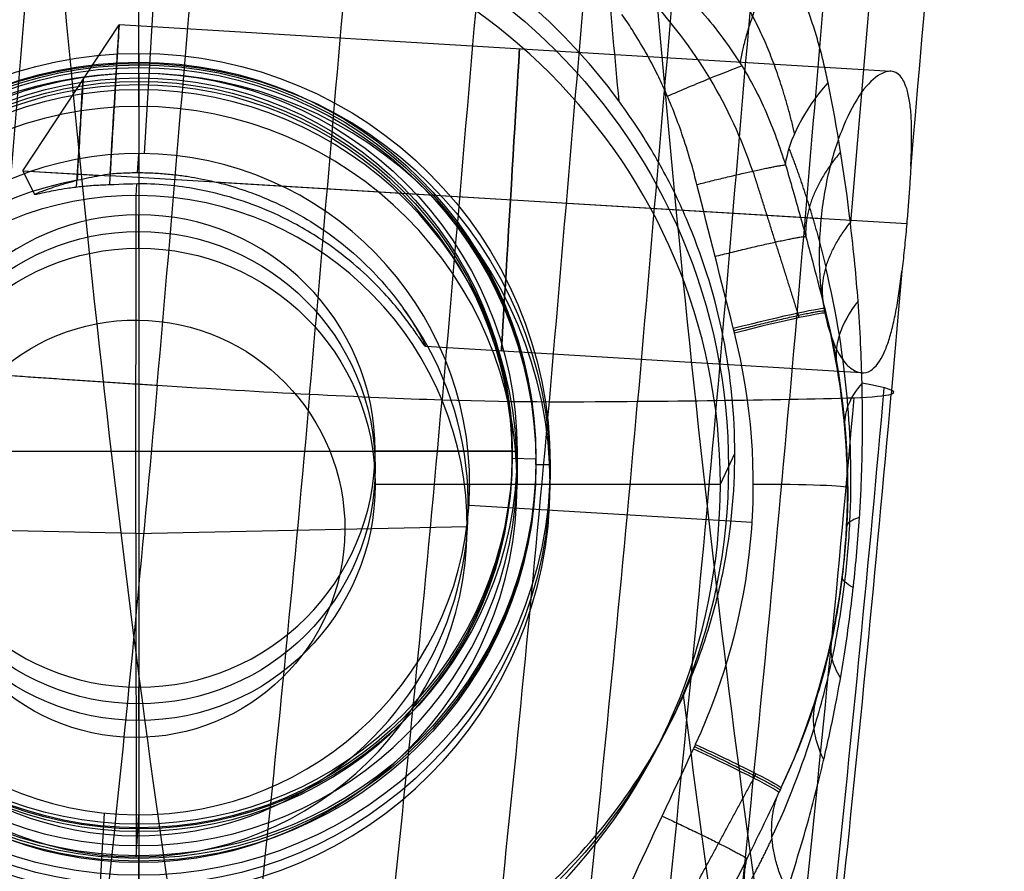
# Model space of a CAD drawing. Header units: millimetres. Extents: x -280 to 280, y -267 to 247.
# Tile 255 of 256: x -163 to -153, y -167 to -158. Entities that reach past the tile are written whole.
import ezdxf

# ---------------------------------------------------------------- set-up
doc = ezdxf.new("R2010")
doc.units = ezdxf.units.MM
doc.layers.add('15_12_2025_Kartell_BO_Chair-SEDUTA-RM', color=7, linetype='Continuous')
doc.layers.add('SEDUTA SCHIENALE', color=7, linetype='Continuous')

msp = doc.modelspace()

# ---------------------------------------------------------------- linework, layer by layer
at = {"layer": '15_12_2025_Kartell_BO_Chair-SEDUTA-RM', "color": 254, "true_color": 0xd4d4d4}
for p, q in [((-161.965, -159.032, 442.883), (-161.965, -156.884, 442.803)), ((-161.965, -158.679, 452.376), (-161.965, -166.674, 452.674)), ((-161.965, -158.679, 452.376), (-161.965, -159.032, 442.883)), ((-165.965, -162.677, 452.525), (-157.965, -162.677, 452.525)), ((-157.965, -162.677, 452.525), (-157.965, -163.029, 443.032)), ((-155.815, -163.029, 443.032), (-155.662, -162.703, 451.817)), ((-157.965, -163.029, 443.032), (-155.815, -163.029, 443.032)), ((-161.965, -166.674, 452.674), (-161.965, -167.027, 443.18)), ((-161.965, -169.175, 443.26), (-161.965, -167.027, 443.18))]:
    msp.add_line(p, q, dxfattribs=at)
at = {"layer": '15_12_2025_Kartell_BO_Chair-SEDUTA-RM', "color": 254, "true_color": 0xd4d4d4, "extrusion": (2.42388e-08, 0.037148, 0.99931)}
for centre, radius in [((161.965, 179.375, 441.6), 6.236), ((161.965, 179.375, 446.169), 4)]:
    msp.add_circle(centre, radius, dxfattribs=at)
at = {"layer": '15_12_2025_Kartell_BO_Chair-SEDUTA-RM', "color": 254, "true_color": 0xd4d4d4, "extrusion": (-2.42388e-08, -0.037148, -0.99931)}
for centre, radius in [((-161.965, 179.375, -436.669), 6.15), ((-161.965, 179.375, -441.419), 4)]:
    msp.add_circle(centre, radius, dxfattribs=at)
at = {"layer": '15_12_2025_Kartell_BO_Chair-SEDUTA-RM', "color": 254, "true_color": 0xd4d4d4, "extrusion": (2.42388e-08, 0.037148, 0.99931)}
for start, end in [(270, 180), (180, 270)]:
    msp.add_arc((161.965, 179.375, 436.669), 4, start, end, dxfattribs=at)
at = {"layer": '15_12_2025_Kartell_BO_Chair-SEDUTA-RM', "color": 254, "true_color": 0xd4d4d4}
for points, knots in [([(-160.01, 99.32, 447.033), (-161.753, 97.562, 447.235), (-165.02, 93.827, 447.617), (-169.318, 87.587, 448.138), (-173.069, 80.73, 448.617), (-177.416, 70.791, 449.215), (-181.758, 56.922, 449.915), (-184.364, 44.392, 450.487), (-185.523, 37.795, 450.79), (-186.683, 31.198, 451.094), (-188.715, 17.34, 451.737), (-190.99, -4.981, 452.795), (-192.58, -28.375, 453.932), (-193.573, -52.382, 455.132), (-194.056, -76.544, 456.38), (-194.03, -100.438, 457.631), (-193.495, -123.646, 458.842), (-192.8, -138.379, 459.592), (-192.367, -145.491, 459.945), (-191.935, -152.602, 460.299), (-190.901, -166.317, 460.962), (-188.362, -181.712, 461.631), (-185.088, -192.694, 462.038), (-181.888, -200.194, 462.272), (-177.82, -206.884, 462.427), (-174.447, -210.758, 462.472), (-172.574, -212.536, 462.479)], [0, 0, 0, 0, 7.739008, 15.478015, 23.217023, 30.95603, 46.434045, 61.91206, 61.91206, 61.91206, 92.86809, 123.82412, 154.78015, 185.73618, 216.69221, 247.64824, 278.60427, 309.560301, 309.560301, 309.560301, 325.038316, 340.516331, 348.255338, 355.994346, 363.733353, 371.472361, 371.472361, 371.472361, 371.472361]), ([(-171.93, -211.936, 455.682), (-173.778, -210.189, 455.675), (-177.105, -206.38, 455.631), (-181.114, -199.795, 455.476), (-184.265, -192.405, 455.242), (-187.488, -181.569, 454.833), (-189.989, -166.348, 454.163), (-192.047, -139.139, 452.834), (-193.447, -101.12, 450.848), (-193.159, -52.635, 448.296), (-190.812, -4.84, 445.927), (-186.577, 31.363, 444.214), (-181.482, 56.32, 443.063), (-177.217, 70.123, 442.358), (-172.937, 80.014, 441.756), (-169.236, 86.838, 441.274), (-164.99, 93.049, 440.751), (-161.759, 96.768, 440.366), (-160.034, 98.519, 440.163)], [0, 0, 0, 0, 11.611888, 23.223776, 34.835665, 46.447553, 69.671329, 92.895106, 139.342658, 185.790211, 232.237764, 278.685317, 301.909093, 325.132869, 336.744757, 348.356646, 359.968534, 371.580422, 371.580422, 371.580422, 371.580422]), ([(-153.298, 91.983, 446.231), (-154.845, 90.405, 446.421), (-157.734, 87.039, 446.776), (-161.513, 81.375, 447.249), (-164.796, 75.111, 447.676), (-168.588, 65.977, 448.206), (-172.373, 53.124, 448.828), (-174.663, 41.379, 449.356), (-175.694, 35.156, 449.645), (-176.725, 28.933, 449.934), (-178.557, 15.787, 450.565), (-180.659, -5.613, 451.647), (-182.156, -28.279, 452.852), (-183.088, -51.793, 454.163), (-183.495, -75.737, 455.563), (-183.413, -99.479, 456.986), (-182.873, -122.383, 458.361), (-182.231, -136.671, 459.201), (-181.844, -143.464, 459.59), (-181.458, -150.257, 459.979), (-180.556, -163.141, 460.696), (-178.356, -177.226, 461.399), (-175.505, -187.124, 461.821), (-172.704, -193.821, 462.06), (-169.122, -199.747, 462.216), (-166.134, -203.157, 462.26), (-164.471, -204.72, 462.266)], [0, 0, 0, 0, 7.739008, 15.478015, 23.217023, 30.95603, 46.434045, 61.91206, 61.91206, 61.91206, 92.86809, 123.82412, 154.78015, 185.73618, 216.69221, 247.64824, 278.60427, 309.560301, 309.560301, 309.560301, 325.038316, 340.516331, 348.255338, 355.994346, 363.733353, 371.472361, 371.472361, 371.472361, 371.472361]), ([(-164.323, -204.624, 455.367), (-165.975, -203.077, 455.361), (-168.943, -199.7, 455.317), (-172.503, -193.829, 455.162), (-175.289, -187.191, 454.924), (-178.128, -177.372, 454.503), (-180.331, -163.382, 453.802), (-182.177, -137.733, 452.37), (-183.579, -100.3, 450.122), (-183.469, -51.946, 447.234), (-181.225, -5.321, 444.701), (-177.311, 29.308, 442.994), (-172.793, 52.804, 441.935), (-169.041, 65.658, 441.311), (-165.274, 74.796, 440.779), (-162.007, 81.064, 440.349), (-158.243, 86.734, 439.874), (-155.363, 90.106, 439.518), (-153.821, 91.688, 439.327)], [0, 0, 0, 0, 11.611888, 23.223776, 34.835665, 46.447553, 69.671329, 92.895106, 139.342658, 185.790211, 232.237764, 278.685317, 301.909093, 325.132869, 336.744757, 348.356646, 359.968534, 371.580422, 371.580422, 371.580422, 371.580422]), ([(-155.961, -196.637, 454.496), (-157.376, -195.328, 454.491), (-159.888, -192.444, 454.445), (-162.838, -187.344, 454.279), (-165.104, -181.497, 454.024), (-167.39, -172.735, 453.575), (-169.204, -160.035, 452.829), (-170.817, -136.037, 451.274), (-172.178, -99.239, 448.718), (-172.234, -51.058, 445.44), (-170.184, -5.711, 442.723), (-166.707, 27.222, 441.039), (-162.855, 49.159, 440.111), (-159.737, 60.992, 439.608), (-156.658, 69.309, 439.196), (-153.977, 74.955, 438.858), (-150.846, 79.992, 438.47), (-148.406, 82.932, 438.162), (-147.085, 84.296, 437.992)], [0, 0, 0, 0, 11.611888, 23.223776, 34.835665, 46.447553, 69.671329, 92.895106, 139.342658, 185.790211, 232.237764, 278.685317, 301.909093, 325.132869, 336.744757, 348.356646, 359.968534, 371.580422, 371.580422, 371.580422, 371.580422]), ([(-146.253, 84.294, 444.906), (-147.57, 82.939, 445.075), (-150.003, 80.016, 445.38), (-153.126, 75.005, 445.766), (-155.801, 69.384, 446.102), (-158.878, 61.101, 446.512), (-162.002, 49.312, 447.013), (-163.943, 38.38, 447.477), (-164.827, 32.546, 447.744), (-165.71, 26.713, 448.01), (-167.304, 14.311, 448.614), (-169.175, -6.124, 449.713), (-170.528, -28.021, 450.987), (-171.365, -51.008, 452.42), (-171.688, -74.712, 453.994), (-171.554, -98.281, 455.612), (-171.022, -120.861, 457.178), (-170.44, -134.685, 458.122), (-170.102, -141.148, 458.554), (-169.764, -147.612, 458.985), (-168.993, -159.639, 459.766), (-167.209, -172.386, 460.516), (-164.937, -181.188, 460.967), (-162.677, -187.065, 461.224), (-159.728, -192.191, 461.391), (-157.214, -195.09, 461.437), (-155.797, -196.406, 461.442)], [0, 0, 0, 0, 7.739008, 15.478015, 23.217023, 30.95603, 46.434045, 61.91206, 61.91206, 61.91206, 92.86809, 123.82412, 154.78015, 185.73618, 216.69221, 247.64824, 278.60427, 309.560301, 309.560301, 309.560301, 325.038316, 340.516331, 348.255338, 355.994346, 363.733353, 371.472361, 371.472361, 371.472361, 371.472361]), ([(-142.844, 80.559, 444.152), (-144.031, 79.336, 444.307), (-146.191, 76.661, 444.578), (-148.901, 71.986, 444.9), (-151.195, 66.68, 445.171), (-153.83, 58.802, 445.501), (-156.576, 47.515, 445.925), (-158.333, 36.969, 446.352), (-159.138, 31.322, 446.605), (-159.943, 25.675, 446.859), (-161.406, 13.632, 447.446), (-163.144, -6.332, 448.549), (-164.41, -27.848, 449.857), (-165.191, -50.569, 451.351), (-165.472, -74.148, 453.015), (-165.319, -97.627, 454.736), (-164.8, -120.051, 456.403), (-164.253, -133.658, 457.404), (-163.941, -139.967, 457.859), (-163.629, -146.275, 458.314), (-162.927, -157.902, 459.131), (-161.396, -170.031, 459.913), (-159.503, -178.334, 460.391), (-157.599, -183.832, 460.665), (-155.06, -188.571, 460.845), (-152.832, -191.202, 460.895), (-151.556, -192.38, 460.9)], [0, 0, 0, 0, 7.739008, 15.478015, 23.217023, 30.95603, 46.434045, 61.91206, 61.91206, 61.91206, 92.86809, 123.82412, 154.78015, 185.73618, 216.69221, 247.64824, 278.60427, 309.560301, 309.560301, 309.560301, 325.038316, 340.516331, 348.255338, 355.994346, 363.733353, 371.472361, 371.472361, 371.472361, 371.472361]), ([(-156.886, -158.975, 451.628), (-156.969, -158.086, 451.564), (-157.495, -152.145, 451.13), (-158.568, -134.252, 449.774), (-159.825, -98.036, 446.881), (-160.005, -50.066, 443.193), (-158.215, -6.008, 440.29), (-155.264, 25.292, 438.647), (-152.137, 45.788, 437.871), (-149.781, 56.692, 437.527), (-147.604, 64.264, 437.286), (-145.733, 69.32, 437.092), (-143.528, 73.704, 436.855), (-141.697, 76.13, 436.631), (-140.655, 77.206, 436.493)], [65.493308, 65.493308, 65.493308, 65.493308, 69.671329, 92.895106, 139.342658, 185.790211, 232.237764, 278.685317, 301.909093, 325.132869, 336.744757, 348.356646, 359.968534, 371.580422, 371.580422, 371.580422, 371.580422]), ([(-139.663, 77.064, 443.403), (-140.697, 75.998, 443.54), (-142.514, 73.592, 443.762), (-144.698, 69.238, 443.996), (-146.552, 64.215, 444.187), (-148.711, 56.689, 444.425), (-151.058, 45.853, 444.767), (-152.628, 35.663, 445.154), (-153.352, 30.188, 445.393), (-154.075, 24.714, 445.632), (-155.401, 13.008, 446.201), (-156.997, -6.506, 447.306), (-158.169, -27.653, 448.645), (-158.891, -50.112, 450.2), (-159.132, -73.565, 451.953), (-158.967, -96.957, 453.778), (-158.468, -119.236, 455.549), (-157.962, -132.646, 456.609), (-157.678, -138.814, 457.089), (-157.393, -144.983, 457.568), (-156.762, -156.248, 458.425), (-155.505, -167.829, 459.248), (-154.031, -175.704, 459.761), (-152.55, -180.872, 460.062), (-150.55, -185.258, 460.268), (-148.687, -187.609, 460.326), (-147.576, -188.629, 460.331)], [0, 0, 0, 0, 7.739008, 15.478015, 23.217023, 30.95603, 46.434045, 61.91206, 61.91206, 61.91206, 92.86809, 123.82412, 154.78015, 185.73618, 216.69221, 247.64824, 278.60427, 309.560301, 309.560301, 309.560301, 325.038316, 340.516331, 348.255338, 355.994346, 363.733353, 371.472361, 371.472361, 371.472361, 371.472361]), ([(-144.441, -185.817, 452.832), (-145.338, -185.002, 452.828), (-146.645, -182.935, 452.748), (-147.962, -178.836, 452.497), (-148.986, -173.933, 452.159), (-150.068, -166.406, 451.604), (-151.093, -155.29, 450.737), (-152.296, -133.39, 448.945), (-153.474, -97.412, 445.878), (-153.692, -49.561, 441.986), (-152.046, -6.119, 438.996), (-149.383, 24.443, 437.379), (-146.633, 44.331, 436.683), (-144.675, 54.873, 436.425), (-142.976, 62.184, 436.281), (-141.59, 67.027, 436.181), (-140.049, 71.151, 436.064), (-138.735, 73.288, 435.924), (-137.895, 74.156, 435.812)], [0, 0, 0, 0, 11.611888, 23.223776, 34.835665, 46.447553, 69.671329, 92.895106, 139.342658, 185.790211, 232.237764, 278.685317, 301.909093, 325.132869, 336.744757, 348.356646, 359.968534, 371.580422, 371.580422, 371.580422, 371.580422]), ([(-144.391, -152.89, 456.877), (-146.418, -153.293, 457.125), (-150.506, -154.185, 457.63), (-156.674, -155.724, 458.381), (-162.812, -157.407, 459.095), (-170.87, -159.767, 459.952), (-180.542, -162.792, 460.768), (-187.478, -164.994, 460.978), (-190.652, -165.967, 460.93), (-193.826, -166.94, 460.881), (-199.586, -168.628, 460.477), (-206.786, -170.553, 459.189), (-212.867, -172.038, 457.46), (-217.143, -173.015, 455.61), (-218.927, -173.416, 453.962), (-219.347, -173.503, 452.424), (-219.484, -173.526, 451.276), (-219.53, -173.532, 450.637), (-219.538, -173.534, 450.501)], [0, 0, 0, 0, 5.244211, 10.488423, 15.732634, 20.976846, 31.465269, 41.953692, 41.953692, 41.953692, 47.197903, 52.442115, 57.686326, 62.930538, 68.174749, 73.41896, 78.663172, 80.068493, 80.068493, 80.068493, 80.068493]), ([(-168.288, -162.661, 452.939), (-168.288, -162.244, 452.91), (-168.246, -161.834, 452.877), (-168.126, -161.23, 452.824), (-168.075, -161.03, 452.806), (-167.955, -160.635, 452.768), (-167.884, -160.438, 452.748), (-167.646, -159.867, 452.687), (-167.451, -159.506, 452.644), (-166.993, -158.823, 452.555), (-166.726, -158.5, 452.508), (-166.144, -157.922, 452.415), (-165.826, -157.663, 452.367), (-165.309, -157.32, 452.295), (-165.131, -157.214, 452.271), (-164.767, -157.022, 452.223), (-164.396, -156.848, 452.176), (-164.009, -156.711, 452.13), (-163.615, -156.593, 452.084), (-163.413, -156.543, 452.061), (-162.803, -156.424, 451.995), (-162.395, -156.385, 451.953), (-161.573, -156.387, 451.875), (-161.156, -156.428, 451.838), (-160.347, -156.591, 451.773), (-159.954, -156.71, 451.744), (-159.381, -156.948, 451.707), (-159.191, -157.037, 451.696), (-158.825, -157.233, 451.676), (-158.648, -157.34, 451.667), (-158.134, -157.683, 451.645), (-157.814, -157.944, 451.635), (-157.223, -158.534, 451.625), (-156.96, -158.855, 451.626), (-156.616, -159.368, 451.634), (-156.509, -159.545, 451.638), (-156.313, -159.91, 451.649), (-156.223, -160.1, 451.656), (-155.985, -160.675, 451.681), (-155.865, -161.069, 451.702), (-155.703, -161.878, 451.753), (-155.662, -162.296, 451.783), (-155.662, -163.12, 451.851), (-155.702, -163.528, 451.888), (-155.823, -164.137, 451.95), (-155.874, -164.339, 451.971), (-155.994, -164.734, 452.014), (-156.063, -164.927, 452.037), (-156.299, -165.494, 452.105), (-156.494, -165.859, 452.152), (-156.956, -166.546, 452.249), (-157.216, -166.862, 452.298), (-157.797, -167.441, 452.396), (-158.121, -167.705, 452.446), (-158.806, -168.16, 452.542), (-159.167, -168.353, 452.589), (-159.738, -168.588, 452.657), (-159.935, -168.658, 452.679), (-160.331, -168.777, 452.723), (-160.531, -168.827, 452.743), (-161.135, -168.946, 452.804), (-161.544, -168.986, 452.842), (-162.375, -168.985, 452.911), (-162.787, -168.944, 452.943), (-163.392, -168.824, 452.984), (-163.592, -168.774, 452.996), (-163.988, -168.654, 453.02), (-164.185, -168.583, 453.031), (-164.761, -168.345, 453.061), (-165.124, -168.151, 453.076), (-165.812, -167.693, 453.098), (-166.138, -167.427, 453.105), (-166.723, -166.843, 453.11), (-166.985, -166.525, 453.108), (-167.332, -166.008, 453.099), (-167.441, -165.828, 453.095), (-167.637, -165.462, 453.085), (-167.725, -165.276, 453.079), (-167.962, -164.705, 453.057), (-168.084, -164.309, 453.039), (-168.247, -163.491, 452.995), (-168.288, -163.078, 452.969), (-168.288, -162.661, 452.939)], [0, 0, 0, 0, 1.244169, 1.244169, 1.866253, 1.866253, 2.488337, 2.488337, 3.732506, 3.732506, 4.976674, 4.976674, 6.220843, 6.220843, 6.842927, 6.842927, 7.465012, 8.087096, 8.087096, 8.70918, 8.70918, 9.953349, 9.953349, 11.197518, 11.197518, 12.441686, 12.441686, 13.06377, 13.06377, 13.685855, 13.685855, 14.930023, 14.930023, 16.174192, 16.174192, 16.796276, 16.796276, 17.418361, 17.418361, 18.662529, 18.662529, 19.906698, 19.906698, 21.150866, 21.150866, 21.772951, 21.772951, 22.395035, 22.395035, 23.639204, 23.639204, 24.883372, 24.883372, 26.127541, 26.127541, 27.37171, 27.37171, 27.993794, 27.993794, 28.615878, 28.615878, 29.860047, 29.860047, 31.104215, 31.104215, 31.7263, 31.7263, 32.348384, 32.348384, 33.592553, 33.592553, 34.836721, 34.836721, 36.08089, 36.08089, 36.702974, 36.702974, 37.325058, 37.325058, 38.569227, 38.569227, 39.813396, 39.813396, 39.813396, 39.813396]), ([(-147.913, -189.052, 453.373), (-149.026, -188.034, 453.368), (-150.896, -185.689, 453.311), (-152.911, -181.318, 453.106), (-154.412, -176.168, 452.807), (-155.448, -170.762, 452.456), (-155.989, -166.961, 452.195), (-156.203, -165.259, 452.076)], [0, 0, 0, 0, 11.611888, 23.223776, 34.835665, 46.447553, 55.206899, 55.206899, 55.206899, 55.206899]), ([(-143.54, -165.953, 458.001), (-145.453, -166.445, 458.223), (-149.303, -167.579, 458.679), (-155.101, -169.638, 459.368), (-160.878, -171.962, 460.03), (-168.492, -175.289, 460.832), (-177.735, -179.646, 461.601), (-184.399, -182.894, 461.784), (-187.44, -184.346, 461.722), (-190.481, -185.798, 461.66), (-195.98, -188.36, 461.229), (-202.806, -191.384, 459.903), (-208.536, -193.801, 458.137), (-212.548, -195.434, 456.26), (-214.22, -196.107, 454.6), (-214.61, -196.252, 453.061), (-214.737, -196.293, 451.912), (-214.777, -196.304, 451.273), (-214.785, -196.305, 451.138)], [0, 0, 0, 0, 5.244211, 10.488423, 15.732634, 20.976846, 31.465269, 41.953692, 41.953692, 41.953692, 47.197903, 52.442115, 57.686326, 62.930538, 68.174749, 73.41896, 78.663172, 80.066396, 80.066396, 80.066396, 80.066396]), ([(-213.801, -195.904, 450.069), (-212.191, -195.264, 450.144), (-210.351, -194.533, 450.356), (-207.228, -193.288, 451.334), (-205.326, -192.531, 451.93), (-200.57, -190.634, 453.69), (-190.043, -185.881, 455.189), (-177.55, -179.787, 454.695), (-168.635, -175.605, 453.892), (-161.194, -172.381, 453.08), (-155.51, -170.122, 452.417), (-149.775, -168.115, 451.73), (-145.952, -167.011, 451.277), (-144.049, -166.533, 451.056)], [2.815836, 2.815836, 2.815836, 2.815836, 15.723682, 15.723682, 15.723682, 31.447364, 47.171046, 55.032887, 62.894728, 66.825649, 70.756569, 74.68749, 78.61841, 78.61841, 78.61841, 78.61841])]:
    msp.add_open_spline(points, degree=3, knots=knots, dxfattribs=at)
at = {"layer": 'SEDUTA SCHIENALE', "color": 132, "true_color": 0x00c0c0}
for p, q in [((-161.906, -159.532, 442.902), (-161.671, -155.636, 442.757)), ((-163.192, -159.712, 435.907), (-162.173, -158.17, 435.907)), ((-154.013, -158.661, 435.907), (-162.173, -158.17, 435.907)), ((-161.965, -158.682, 442.87), (-161.965, -158.471, 448.566)), ((-161.965, -158.471, 448.566), (-161.965, -158.621, 448.572)), ((-161.965, -158.804, 450.38), (-161.965, -158.563, 450.12)), ((-161.965, -158.621, 448.572), (-161.965, -158.563, 450.12)), ((-161.965, -158.682, 442.87), (-161.965, -160.531, 442.939)), ((-161.965, -158.729, 452.378), (-161.965, -160.178, 452.432)), ((-161.965, -158.804, 450.38), (-161.965, -158.729, 452.378)), ((-161.977, -159.732, 437.506), (-161.965, -159.532, 442.902)), ((-163.192, -159.712, 435.907), (-162.372, -159.761, 437.329)), ((-163.192, -159.712, 435.907), (-163.066, -159.964, 435.907)), ((-163.192, -159.712, 435.907), (-162.269, -159.767, 434.307)), ((-154.751, -160.22, 434.307), (-162.269, -159.767, 434.307)), ((-161.992, -159.976, 430.91), (-161.984, -159.85, 434.308)), ((-153.844, -160.274, 437.507), (-161.13, -159.836, 437.507)), ((-161.996, -163.549, 429.02), (-161.992, -159.976, 430.91)), ((-161.965, -160.531, 442.939), (-161.965, -160.178, 452.432)), ((-154.321, -161.849, 435.907), (-158.933, -161.571, 435.907)), ((-159.465, -163.029, 443.032), (-159.465, -162.677, 452.525)), ((-158.015, -162.677, 452.525), (-159.465, -162.677, 452.525)), ((-158.015, -162.751, 450.526), (-158.015, -162.677, 452.525)), ((-158.015, -162.751, 450.526), (-157.765, -162.76, 450.276)), ((-157.765, -162.818, 448.728), (-157.765, -162.76, 450.276)), ((-157.765, -162.818, 448.728), (-157.615, -162.818, 448.728)), ((-157.615, -163.029, 443.032), (-157.615, -162.818, 448.728)), ((-159.465, -163.029, 443.032), (-157.615, -163.029, 443.032)), ((-158.492, -163.474, 431.032), (-158.465, -163.03, 443.024)), ((-154.47, -163.116, 440.703), (-154.467, -163.067, 442.015)), ((-158.472, -163.25, 443.032), (-155.477, -163.43, 443.032)), ((-161.996, -163.549, 429.02), (-165.492, -163.473, 431.048)), ((-161.996, -163.549, 429.02), (-158.492, -163.474, 431.032)), ((-161.996, -163.549, 429.02), (-161.992, -166.971, 431.169)), ((-161.965, -165.528, 443.124), (-161.965, -165.175, 452.618)), ((-161.965, -165.175, 452.618), (-161.965, -166.624, 452.672)), ((-161.965, -165.528, 443.124), (-161.965, -167.376, 443.193)), ((-162.561, -170.414, 443.306), (-162.326, -166.508, 443.161)), ((-161.992, -166.971, 431.169), (-161.965, -166.527, 443.161)), ((-161.965, -166.698, 450.673), (-161.965, -166.624, 452.672)), ((-161.965, -166.698, 450.673), (-161.965, -166.957, 450.433)), ((-161.965, -167.015, 448.884), (-161.965, -166.957, 450.433)), ((-161.965, -167.015, 448.884), (-161.965, -167.165, 448.889))]:
    msp.add_line(p, q, dxfattribs=at)
at = {"layer": 'SEDUTA SCHIENALE', "color": 132, "true_color": 0x00c0c0, "extrusion": (-0.998193, 0.060088, 0)}
msp.add_circle((169.229, 435.907, 148.134), 1.6, dxfattribs=at)
at = {"layer": 'SEDUTA SCHIENALE', "color": 132, "true_color": 0x00c0c0, "extrusion": (2.42388e-08, 0.037148, 0.99931)}
for centre, radius in [((161.965, 179.375, 443.919), 4.2), ((161.965, 179.375, 439.519), 4.35), ((161.965, 179.375, 443.144), 4.2), ((161.965, 179.375, 442.369), 4.2), ((161.965, 179.375, 446.169), 3.95), ((161.965, 179.375, 445.169), 3.95), ((161.965, 179.375, 441.419), 2.5), ((161.965, 179.375, 436.669), 2.5)]:
    msp.add_circle(centre, radius, dxfattribs=at)
at = {"layer": 'SEDUTA SCHIENALE', "color": 132, "true_color": 0x00c0c0, "extrusion": (-2.42388e-08, -0.037148, -0.99931)}
for centre, radius in [((-161.965, 179.375, -436.669), 4.35), ((-161.965, 179.375, -446.169), 2.5)]:
    msp.add_circle(centre, radius, dxfattribs=at)
at = {"layer": 'SEDUTA SCHIENALE', "color": 132, "true_color": 0x00c0c0, "extrusion": (-0.002229, -0.037023, -0.999312)}
for centre in [(-151.876, 188.78, -436.33), (-151.876, 188.78, -424.33)]:
    msp.add_circle(centre, 3.5, dxfattribs=at)
at = {"layer": 'SEDUTA SCHIENALE', "color": 132, "true_color": 0x00c0c0, "extrusion": (0.002229, 0.037023, 0.999312)}
msp.add_circle((151.876, 188.78, 423.584), 2.209, dxfattribs=at)
at = {"layer": 'SEDUTA SCHIENALE', "color": 132, "true_color": 0x00c0c0, "extrusion": (-0.998193, 0.060088, -9.30611e-14)}
msp.add_arc((169.229, 435.907, 152.376), 1.6, 180, 273.4112, dxfattribs=at)
at = {"layer": 'SEDUTA SCHIENALE', "color": 132, "true_color": 0x00c0c0, "extrusion": (-0.998193, 0.060088, -9.66299e-14)}
msp.add_arc((169.229, 435.907, 152.376), 1.6, 90.84, 180, dxfattribs=at)
at = {"layer": 'SEDUTA SCHIENALE', "color": 132, "true_color": 0x00c0c0, "extrusion": (-2.42388e-08, -0.037148, -0.99931)}
for start, end in [(180, 360), (360, 180)]:
    msp.add_arc((-161.965, 179.375, -442.369), 4.35, start, end, dxfattribs=at)
at = {"layer": 'SEDUTA SCHIENALE', "color": 132, "true_color": 0x00c0c0, "extrusion": (0.998193, -0.060088, 0)}
for start, end in [(261.9636, 0), (0, 93.7889)]:
    msp.add_arc((-169.229, 435.907, -152.721), 1.003, start, end, dxfattribs=at)
at = {"layer": 'SEDUTA SCHIENALE', "color": 132, "true_color": 0x00c0c0, "extrusion": (2.42388e-08, 0.037148, 0.99931)}
for start, end in [(180, 360), (360, 180)]:
    msp.add_arc((161.965, 179.375, 444.169), 3.95, start, end, dxfattribs=at)
at = {"layer": 'SEDUTA SCHIENALE', "color": 132, "true_color": 0x00c0c0, "extrusion": (0.334284, -0.805388, -0.489494)}
msp.add_arc((-201.591, 429.44, -139.702), 3, 195.9078, 224.5446, dxfattribs=at)
at = {"layer": 'SEDUTA SCHIENALE', "color": 132, "true_color": 0x00c0c0, "extrusion": (0.002229, 0.037023, 0.999312)}
for centre, radius, start, end in [((151.876, 188.78, 430.33), 3.5, 283.9529, 93.4425), ((151.876, 188.78, 430.33), 3.5, 93.4425, 220.0509), ((151.876, 188.78, 436.33), 6.5, 158.3939, 197.7077), ((151.876, 188.78, 436.33), 6.5, 158.3939, 197.7077), ((151.876, 188.78, 434.651), 7.5, 164.7026, 191.4133)]:
    msp.add_arc(centre, radius, start, end, dxfattribs=at)
at = {"layer": 'SEDUTA SCHIENALE', "color": 132, "true_color": 0x00c0c0, "extrusion": (-0.246421, 0.968519, -0.035333)}
msp.add_arc((190.675, 437.51, -133.587), 1, 90.6468, 180.1863, dxfattribs=at)
at = {"layer": 'SEDUTA SCHIENALE', "color": 132, "true_color": 0x00c0c0, "extrusion": (0.246411, -0.968521, 0.035333)}
msp.add_arc((-190.674, 437.51, 133.641), 1, 359.3532, 89.3532, dxfattribs=at)
at = {"layer": 'SEDUTA SCHIENALE', "color": 132, "true_color": 0x00c0c0, "extrusion": (-0.002229, -0.037023, -0.999312)}
msp.add_arc((-151.876, 188.78, -435.33), 7.5, 342.2923, 21.6061, dxfattribs=at)
at = {"layer": 'SEDUTA SCHIENALE', "color": 132, "true_color": 0x00c0c0, "extrusion": (-1.84179e-17, -0.999314, 0.037024)}
msp.add_arc((-155.467, 435.677, 179.32), 1, 359.8723, 89.8723, dxfattribs=at)
at = {"layer": 'SEDUTA SCHIENALE', "color": 132, "true_color": 0x00c0c0, "extrusion": (0.423403, 0.905285, -0.034484)}
msp.add_arc((71.13, 434.398, -231.494), 1, 89.217, 178.7563, dxfattribs=at)
at = {"layer": 'SEDUTA SCHIENALE', "color": 132, "true_color": 0x00c0c0, "extrusion": (0.423385, 0.905293, -0.034484)}
msp.add_arc((71.135, 434.398, -231.441), 1, 89.217, 179.217, dxfattribs=at)
at = {"layer": 'SEDUTA SCHIENALE', "color": 132, "true_color": 0x00c0c0}
for points, degree in [([(-162.516, -150.807, 424.617), (-162.923, -154.61, 424.781), (-163.18, -158.271, 424.919), (-163.499, -161.865, 425.054)], 3), ([(-161.77, -161.981, 425.239), (-161.45, -158.374, 425.104), (-161.192, -154.708, 424.966), (-160.684, -150.975, 424.791)], 3), ([(-160.158, -162.075, 425.81), (-159.837, -158.456, 425.674), (-159.579, -154.784, 425.536), (-159.039, -151.138, 425.358)], 3), ([(-157.651, -151.267, 426.428), (-158.178, -154.828, 426.604), (-158.436, -158.505, 426.742), (-158.758, -162.135, 426.878)], 3), ([(-153.512, -151.232, 440.154), (-153.927, -154.063, 440.284), (-154.176, -157.151, 440.404), (-154.44, -160.26, 440.521)], 3), ([(-156.534, -151.339, 428.046), (-157.046, -154.836, 428.219), (-157.305, -158.517, 428.357), (-157.627, -162.155, 428.493)], 3), ([(-155.607, -151.381, 429.927), (-156.109, -154.822, 430.092), (-156.368, -158.506, 430.23), (-156.69, -162.151, 430.367)], 3), ([(-154.78, -151.42, 431.774), (-155.274, -154.804, 431.921), (-155.532, -158.491, 432.059), (-155.855, -162.142, 432.196)], 3), ([(-154.017, -151.45, 433.562), (-154.503, -154.784, 433.694), (-154.762, -158.473, 433.832), (-155.085, -162.13, 433.97)], 3), ([(-152.95, -151.427, 437.062), (-153.321, -153.995, 437.168), (-153.56, -156.808, 437.276), (-153.801, -159.662, 437.384)], 3), ([(-152.95, -151.427, 437.062), (-153.321, -153.995, 437.168), (-153.56, -156.808, 437.276), (-153.801, -159.662, 437.384)], 3), ([(-154.44, -160.26, 440.521), (-154.499, -159.754, 440.692), (-154.578, -159.264, 440.861), (-154.676, -158.783, 441.022)], 3), ([(-155.678, -161.379, 442.956), (-155.807, -160.872, 442.938), (-155.935, -160.364, 442.919), (-156.063, -159.857, 442.901)], 3), ([(-154.466, -162.199, 440.509), (-154.508, -161.685, 440.72), (-154.588, -161.205, 440.974), (-154.7, -160.738, 441.223)], 3), ([(-153.895, -160.774, 437.426), (-153.932, -161.208, 437.442), (-153.97, -161.642, 437.458), (-154.008, -162.075, 437.475)], 3), ([(-153.895, -160.774, 437.426), (-153.932, -161.208, 437.442), (-153.97, -161.642, 437.458), (-154.008, -162.075, 437.475)], 3), ([(-154.499, -162.435, 441.045), (-154.536, -162.011, 441.307), (-154.603, -161.612, 441.624), (-154.698, -161.22, 441.948)], 3), ([(-155.665, -161.429, 442.958), (-155.678, -161.379, 442.956)], 1), ([(-161.77, -161.981, 425.239), (-162.089, -165.589, 425.375), (-162.471, -169.136, 425.508), (-162.848, -172.248, 425.349)], 3), ([(-161.77, -161.981, 425.239), (-160.644, -162.053, 425.484), (-159.6, -162.109, 425.97), (-158.758, -162.135, 426.878)], 3), ([(-154.085, -162.007, 439.147), (-154.409, -165.671, 439.284), (-154.798, -169.307, 439.421), (-155.225, -172.758, 439.548)], 3), ([(-154.008, -162.075, 437.475), (-153.92, -162.048, 438.369), (-154.046, -162.006, 439.247), (-154.317, -161.959, 439.987)], 3), ([(-160.158, -162.075, 425.81), (-160.478, -165.694, 425.946), (-160.861, -169.26, 426.08), (-161.252, -172.469, 425.92)], 3), ([(-155.153, -172.904, 437.864), (-154.721, -169.376, 437.749), (-154.332, -165.74, 437.612), (-154.008, -162.075, 437.475)], 3), ([(-155.085, -162.13, 433.97), (-154.589, -162.121, 435.146), (-154.122, -162.111, 436.324), (-154.008, -162.075, 437.475)], 3), ([(-154.005, -162.042, 437.473), (-154.006, -162.053, 437.474), (-154.007, -162.064, 437.474), (-154.008, -162.075, 437.475)], 3), ([(-159.865, -172.671, 426.993), (-159.464, -169.346, 427.149), (-159.079, -165.764, 427.014), (-158.758, -162.135, 426.878)], 3), ([(-158.758, -162.135, 426.878), (-157.915, -162.161, 427.786), (-157.273, -162.157, 429.115), (-156.69, -162.151, 430.367)], 3), ([(-157.627, -162.155, 428.493), (-157.949, -165.793, 428.63), (-158.334, -169.388, 428.765), (-158.734, -172.813, 428.626)], 3), ([(-157.792, -172.905, 430.537), (-157.399, -169.402, 430.639), (-157.013, -165.796, 430.504), (-156.69, -162.151, 430.367)], 3), ([(-155.855, -162.142, 432.196), (-156.178, -165.793, 432.334), (-156.566, -169.408, 432.469), (-156.956, -172.964, 432.427)], 3), ([(-156.69, -162.151, 430.367), (-156.107, -162.146, 431.619), (-155.582, -162.139, 432.793), (-155.085, -162.13, 433.97)], 3), ([(-156.196, -172.989, 434.268), (-155.797, -169.411, 434.243), (-155.409, -165.787, 434.107), (-155.085, -162.13, 433.97)], 3), ([(-154.403, -162.113, 435.732), (-154.727, -165.775, 435.869), (-155.116, -169.406, 436.006), (-155.533, -172.976, 436.086)], 3), ([(-156.762, -167.25, 443.176), (-156.541, -166.776, 443.158), (-156.32, -166.301, 443.14), (-156.098, -165.827, 443.122)], 3), ([(-156.098, -165.827, 443.122), (-156.076, -165.78, 443.12)], 1), ([(-162.287, -167.3, 425.405), (-163.411, -167.209, 425.159), (-164.617, -167.107, 425.156), (-165.742, -167.007, 425.394)], 3)]:
    msp.add_open_spline(points, degree=degree, dxfattribs=at)
for points, knots in [([(-154.676, -158.783, 441.022), (-154.69, -158.716, 441.045), (-154.718, -158.584, 441.091), (-154.768, -158.391, 441.162), (-154.823, -158.205, 441.235), (-154.884, -158.026, 441.31), (-154.95, -157.853, 441.385), (-155.023, -157.688, 441.461), (-155.103, -157.529, 441.537), (-155.188, -157.377, 441.614), (-155.281, -157.231, 441.689), (-155.381, -157.093, 441.764), (-155.487, -156.961, 441.838), (-155.601, -156.836, 441.91), (-155.723, -156.717, 441.98), (-155.852, -156.605, 442.048), (-155.943, -156.537, 442.091), (-155.989, -156.502, 442.112)], [0, 0, 0, 0, 0.216093, 0.427689, 0.635027, 0.838366, 1.037987, 1.234198, 1.427333, 1.617753, 1.805852, 1.992052, 2.176807, 2.360595, 2.543922, 2.727313, 2.911308, 2.911308, 2.911308, 2.911308]), ([(-156.333, -157.698, 442.589), (-156.29, -157.74, 442.581), (-156.186, -157.841, 442.56), (-156.011, -158.028, 442.517), (-155.8, -158.285, 442.454), (-155.557, -158.637, 442.361), (-155.313, -159.095, 442.246), (-155.19, -159.459, 442.177), (-155.125, -159.649, 442.14)], [0, 0, 0, 0, 0.180441, 0.441627, 0.779512, 1.195879, 1.756821, 2.368657, 2.368657, 2.368657, 2.368657]), ([(-155.473, -159.716, 442.688), (-155.591, -159.376, 442.7), (-155.888, -158.715, 442.733), (-156.338, -158.13, 442.762), (-156.58, -157.866, 442.769)], [0, 0, 0, 0, 1.190598, 2.381196, 2.381196, 2.381196, 2.381196]), ([(-156.063, -159.857, 442.901), (-156.081, -159.787, 442.898), (-156.125, -159.618, 442.892), (-156.227, -159.29, 442.88), (-156.349, -158.974, 442.869), (-156.487, -158.676, 442.858), (-156.604, -158.454, 442.85), (-156.731, -158.24, 442.842), (-156.819, -158.111, 442.838), (-156.856, -158.058, 442.836)], [0, 0, 0, 0, 0.215423, 0.526742, 1.029334, 1.231761, 1.511947, 1.784734, 1.978901, 1.978901, 1.978901, 1.978901]), ([(-156.376, -158.923, 442.867), (-156.226, -158.858, 442.865), (-155.903, -158.723, 442.773), (-155.666, -158.63, 442.514), (-155.589, -158.602, 442.371)], [0.007974, 0.007974, 0.007974, 0.007974, 0.691384, 1.382806, 1.382806, 1.382806, 1.382806]), ([(-153.801, -159.662, 437.384), (-153.799, -159.622, 437.366), (-153.796, -159.543, 437.332), (-153.793, -159.432, 437.269), (-153.792, -159.327, 437.2), (-153.793, -159.229, 437.123), (-153.797, -159.138, 437.039), (-153.804, -159.053, 436.947), (-153.814, -158.975, 436.847), (-153.827, -158.904, 436.74), (-153.855, -158.801, 436.555), (-153.909, -158.695, 436.283), (-154.006, -158.646, 435.915), (-154.145, -158.688, 435.491), (-154.325, -158.856, 435.034), (-154.52, -159.223, 434.628), (-154.68, -159.707, 434.352), (-154.769, -160.274, 434.276), (-154.778, -160.842, 434.391), (-154.708, -161.272, 434.67), (-154.612, -161.566, 434.991), (-154.508, -161.743, 435.316), (-154.408, -161.828, 435.627), (-154.345, -161.847, 435.829), (-154.321, -161.849, 435.907)], [0, 0, 0, 0, 0.131817, 0.260807, 0.387787, 0.513628, 0.639241, 0.76556, 0.893528, 1.024073, 1.158097, 1.539598, 1.917817, 2.313356, 2.892202, 3.465529, 4.04912, 4.615273, 5.184021, 5.766604, 6.15022, 6.529448, 6.922938, 7.169217, 7.169217, 7.169217, 7.169217]), ([(-155.125, -159.649, 442.14), (-155.074, -159.829, 442.118), (-154.974, -160.177, 442.076), (-154.836, -160.684, 442.013), (-154.752, -161.012, 441.973), (-154.711, -161.169, 441.954)], [0, 0, 0, 0, 0.565284, 1.095397, 1.586886, 1.586886, 1.586886, 1.586886]), ([(-153.801, -159.662, 437.384), (-153.804, -159.721, 437.406), (-153.811, -159.839, 437.451), (-153.824, -160.026, 437.491), (-153.837, -160.19, 437.507), (-153.849, -160.329, 437.507), (-153.86, -160.442, 437.499), (-153.871, -160.554, 437.483), (-153.883, -160.665, 437.459), (-153.891, -160.738, 437.437), (-153.895, -160.774, 437.426)], [-1.142689, -1.142689, -1.142689, -1.142689, -0.951894, -0.762404, -0.571469, -0.456585, -0.342584, -0.228881, -0.114885, 0, 0, 0, 0]), ([(-162.275, -159.862, 434.309), (-162.325, -159.864, 434.397), (-162.426, -159.867, 434.571), (-162.575, -159.88, 434.832), (-162.715, -159.898, 435.078), (-162.837, -159.919, 435.297), (-162.946, -159.941, 435.507), (-163.034, -159.96, 435.707), (-163.08, -159.968, 435.92), (-163.03, -159.944, 436.131), (-162.942, -159.91, 436.325), (-162.831, -159.873, 436.532), (-162.686, -159.829, 436.791), (-162.495, -159.781, 437.121), (-162.344, -159.756, 437.378), (-162.268, -159.744, 437.506)], [0, 0, 0, 0, 0.302663, 0.605074, 0.907232, 1.153738, 1.36091, 1.623023, 1.812989, 2.001774, 2.264833, 2.462368, 2.716423, 3.168667, 3.617753, 3.617753, 3.617753, 3.617753]), ([(-162.268, -159.744, 437.506), (-162.205, -159.74, 437.506), (-162.082, -159.731, 437.506), (-161.904, -159.731, 437.506), (-161.738, -159.739, 437.506), (-161.585, -159.753, 437.506), (-161.444, -159.772, 437.506), (-161.157, -159.822, 437.507), (-160.767, -159.933, 437.504), (-160.331, -160.134, 437.487), (-159.968, -160.359, 437.447), (-159.66, -160.605, 437.363), (-159.395, -160.873, 437.22), (-159.208, -161.106, 437.03), (-159.081, -161.293, 436.801), (-158.996, -161.436, 436.546), (-158.944, -161.537, 436.265), (-158.931, -161.569, 436.046), (-158.933, -161.571, 435.927), (-158.933, -161.571, 435.907)], [0, 0, 0, 0, 0.191188, 0.370285, 0.537291, 0.692206, 0.835029, 0.965761, 1.570458, 2.05146, 2.409779, 2.861424, 3.259831, 3.618281, 3.919549, 4.223832, 4.530857, 4.825008, 4.887612, 4.887612, 4.887612, 4.887612]), ([(-158.933, -161.571, 435.907), (-158.935, -161.57, 435.83), (-158.948, -161.555, 435.651), (-158.998, -161.481, 435.384), (-159.083, -161.358, 435.118), (-159.21, -161.189, 434.875), (-159.397, -160.971, 434.668), (-159.663, -160.713, 434.506), (-160.024, -160.434, 434.387), (-160.55, -160.132, 434.326), (-161.08, -159.953, 434.31), (-161.554, -159.872, 434.307), (-161.897, -159.843, 434.307), (-162.143, -159.856, 434.308), (-162.275, -159.862, 434.309)], [4.887612, 4.887612, 4.887612, 4.887612, 5.118881, 5.426618, 5.730883, 6.032826, 6.391163, 6.789881, 7.242381, 7.806032, 8.618594, 8.910777, 9.25605, 9.654395, 9.654395, 9.654395, 9.654395]), ([(-154.317, -161.959, 439.987), (-154.321, -161.819, 440.026), (-154.33, -161.528, 440.106), (-154.356, -161.11, 440.237), (-154.392, -160.684, 440.378), (-154.423, -160.408, 440.471), (-154.44, -160.26, 440.521)], [0, 0, 0, 0, 0.437103, 0.906509, 1.315682, 1.78644, 1.78644, 1.78644, 1.78644]), ([(-154.321, -161.849, 435.907), (-154.288, -161.852, 436.013), (-154.202, -161.832, 436.299), (-154.104, -161.698, 436.647), (-154.032, -161.509, 436.924), (-153.99, -161.356, 437.091), (-153.954, -161.182, 437.231), (-153.922, -160.988, 437.346), (-153.904, -160.846, 437.399), (-153.895, -160.774, 437.426)], [7.169217, 7.169217, 7.169217, 7.169217, 7.504792, 8.074306, 8.31374, 8.544086, 8.770626, 8.998663, 9.233205, 9.233205, 9.233205, 9.233205]), ([(-154.359, -161.091, 440.244), (-154.453, -161.209, 440.434), (-154.586, -161.451, 440.843), (-154.601, -161.686, 441.276), (-154.58, -161.796, 441.488)], [0, 0, 0, 0, 0.897494, 1.784273, 1.784273, 1.784273, 1.784273]), ([(-155.109, -167.331, 440.787), (-155.034, -167.091, 440.682), (-154.893, -166.637, 440.482), (-154.727, -165.981, 440.215), (-154.599, -165.395, 440.006), (-154.491, -164.781, 439.838), (-154.404, -164.117, 439.737), (-154.352, -163.537, 439.723), (-154.328, -163.12, 439.757), (-154.318, -162.849, 439.793), (-154.312, -162.565, 439.843), (-154.311, -162.266, 439.908), (-154.315, -162.063, 439.96), (-154.317, -161.959, 439.987)], [-5.660394, -5.660394, -5.660394, -5.660394, -4.841485, -4.112703, -3.476668, -2.933198, -2.177066, -1.448124, -1.190755, -0.917846, -0.628731, -0.322903, 0, 0, 0, 0]), ([(-154.317, -161.959, 439.987), (-154.385, -162.038, 440.155), (-154.485, -162.198, 440.504), (-154.507, -162.358, 440.867), (-154.499, -162.435, 441.045)], [0, 0, 0, 0, 0.59825, 1.185501, 1.185501, 1.185501, 1.185501]), ([(-155.269, -166.763, 441.451), (-155.098, -166.397, 441.205), (-154.865, -165.8, 440.811), (-154.623, -164.893, 440.35), (-154.498, -164.136, 440.161), (-154.418, -163.208, 440.144), (-154.434, -162.591, 440.35), (-154.466, -162.2, 440.511)], [0, 0, 0, 0, 1.654436, 2.599828, 3.54522, 4.254265, 5.672353, 5.672353, 5.672353, 5.672353]), ([(-155.173, -166.24, 442.135), (-155.107, -166.097, 441.99), (-154.988, -165.838, 441.728), (-154.851, -165.464, 441.391), (-154.759, -165.171, 441.153), (-154.702, -164.964, 441.006), (-154.666, -164.816, 440.913), (-154.637, -164.69, 440.837), (-154.611, -164.563, 440.776), (-154.579, -164.394, 440.702), (-154.541, -164.155, 440.619), (-154.509, -163.888, 440.587), (-154.489, -163.647, 440.589), (-154.475, -163.421, 440.609), (-154.467, -163.132, 440.689), (-154.473, -162.842, 440.814), (-154.485, -162.606, 440.941), (-154.495, -162.484, 441.015), (-154.499, -162.435, 441.045)], [-4.510941, -4.510941, -4.510941, -4.510941, -3.868021, -3.346819, -2.944314, -2.701901, -2.564855, -2.409118, -2.252147, -2.13404, -1.847052, -1.485056, -1.32701, -1.121136, -0.803773, -0.430305, -0.173184, 0, 0, 0, 0]), ([(-154.344, -163.381, 439.738), (-154.388, -163.395, 439.88), (-154.455, -163.424, 440.168), (-154.478, -163.457, 440.463), (-154.479, -163.473, 440.608)], [-0.000011, -0.000011, -0.000011, -0.000011, 0.898152, 1.780388, 1.780388, 1.780388, 1.780388]), ([(-154.409, -164.122, 439.753), (-154.449, -164.101, 439.892), (-154.508, -164.061, 440.175), (-154.526, -164.025, 440.463), (-154.524, -164.009, 440.605)], [-0.000669, -0.000669, -0.000669, -0.000669, 0.898152, 1.773418, 1.773418, 1.773418, 1.773418]), ([(-154.545, -165.077, 439.921), (-154.587, -165.009, 440.069), (-154.646, -164.875, 440.373), (-154.649, -164.749, 440.686), (-154.638, -164.69, 440.84)], [0.001603, 0.001603, 0.001603, 0.001603, 0.898152, 1.78246, 1.78246, 1.78246, 1.78246]), ([(-154.722, -165.944, 440.206), (-154.776, -165.831, 440.372), (-154.845, -165.607, 440.719), (-154.829, -165.399, 441.083), (-154.801, -165.304, 441.262)], [0.001911, 0.001911, 0.001911, 0.001911, 0.898152, 1.781342, 1.781342, 1.781342, 1.781342]), ([(-155.195, -166.287, 442.144), (-155.301, -166.51, 442.191), (-155.525, -166.979, 442.29), (-155.761, -167.442, 442.388), (-155.885, -167.686, 442.44)], [0, 0, 0, 0, 0.752483, 1.58806, 1.58806, 1.58806, 1.58806])]:
    msp.add_open_spline(points, degree=3, knots=knots, dxfattribs=at)
for points, weights, degree in [([(-155.029, -159.32, 441.665), (-155.138, -158.852, 441.755), (-155.427, -158.029, 441.963), (-155.9, -157.398, 442.187), (-156.197, -157.116, 442.287)], [0.963007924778, 0.965054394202, 0.969242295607, 0.976164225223, 0.97983133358], 3), ([(-155.164, -157.422, 441.591), (-155.519, -158.03, 441.863), (-155.607, -158.574, 442.378)], [0.999744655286, 0.956303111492, 0.972671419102], 2), ([(-154.697, -160.73, 441.211), (-154.801, -160.294, 441.441), (-154.932, -159.876, 441.668), (-155.087, -159.474, 441.879)], [0.978377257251, 0.973547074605, 0.96770564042, 0.960879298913], 3), ([(-154.543, -159.512, 440.776), (-154.934, -159.981, 441.336), (-154.912, -160.405, 442.048)], [1, 0.953962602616, 0.979464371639], 2), ([(-156.063, -159.857, 442.901), (-155.311, -159.668, 442.892), (-155.125, -159.649, 442.14)], [1, 0.790569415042, 1], 2), ([(-154.996, -161.216, 442.659), (-155.151, -160.723, 442.669), (-155.308, -160.224, 442.677), (-155.469, -159.716, 442.685)], [0.85497137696, 0.86918514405, 0.882548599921, 0.895284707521], 3), ([(-154.711, -161.169, 441.954), (-154.823, -160.74, 441.174), (-154.44, -160.26, 440.521)], [1, 0.958112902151, 1], 2), ([(-155.871, -160.618, 442.929), (-155.02, -160.403, 442.919), (-154.912, -160.408, 442.047)], [1, 0.751364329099, 1], 2), ([(-154.711, -161.169, 441.954), (-154.707, -161.186, 441.952), (-154.703, -161.203, 441.95), (-154.698, -161.22, 441.948)], [0.99999998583, 0.999999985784, 0.999999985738, 0.999999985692], 3), ([(-155.672, -161.404, 442.957), (-154.707, -161.159, 442.946), (-154.705, -161.195, 441.951)], [1, 0.708526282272, 1], 2), ([(-154.981, -161.266, 442.658), (-154.986, -161.25, 442.658), (-154.991, -161.233, 442.658), (-154.996, -161.216, 442.659)], [0.853553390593, 0.854027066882, 0.854499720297, 0.85497137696], 3), ([(-156.087, -165.804, 443.121), (-155.185, -166.225, 443.135), (-155.184, -166.264, 442.14)], [1, 0.708526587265, 1], 2), ([(-156.207, -167.516, 442.975), (-155.953, -167.049, 442.932), (-155.705, -166.589, 442.887), (-155.461, -166.136, 442.842)], [0.895284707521, 0.882551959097, 0.869184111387, 0.854971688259], 3), ([(-155.461, -166.136, 442.842), (-155.453, -166.121, 442.84), (-155.445, -166.105, 442.839), (-155.436, -166.09, 442.837)], [0.854971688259, 0.854499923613, 0.854027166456, 0.853553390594], 3), ([(-155.173, -166.24, 442.135), (-155.18, -166.256, 442.138), (-155.187, -166.272, 442.141), (-155.195, -166.287, 442.144)], [0.999999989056, 0.999999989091, 0.999999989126, 0.999999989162], 3), ([(-155.109, -167.331, 440.787), (-155.39, -166.743, 441.4), (-155.195, -166.287, 442.144)], [1, 0.958321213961, 1], 2), ([(-156.43, -166.539, 443.149), (-155.634, -166.909, 443.161), (-155.533, -166.989, 442.292)], [1, 0.751366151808, 1], 2), ([(-155.882, -167.881, 442.196), (-155.656, -167.533, 441.957), (-155.451, -167.165, 441.7), (-155.268, -166.774, 441.438)], [0.961259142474, 0.967940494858, 0.973696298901, 0.978483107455], 3), ([(-155.351, -168.024, 441.097), (-155.64, -167.453, 441.617), (-155.535, -166.993, 442.293)], [1, 0.954331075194, 0.97955062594], 2)]:
    msp.add_rational_spline(points, weights, degree=degree, dxfattribs=at)
msp.add_rational_spline([(-165.228, -161.735, 425.23), (-164.384, -161.802, 425.051), (-163.499, -161.865, 425.054), (-162.614, -161.928, 425.056), (-161.77, -161.981, 425.239)], [1, 0.988330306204, 1, 0.988327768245, 1], degree=2, knots=[-3.505851, -3.505851, -3.505851, -1.75302, -1.75302, 0, 0, 0], dxfattribs=at)

doc.saveas('drawing.dxf')
